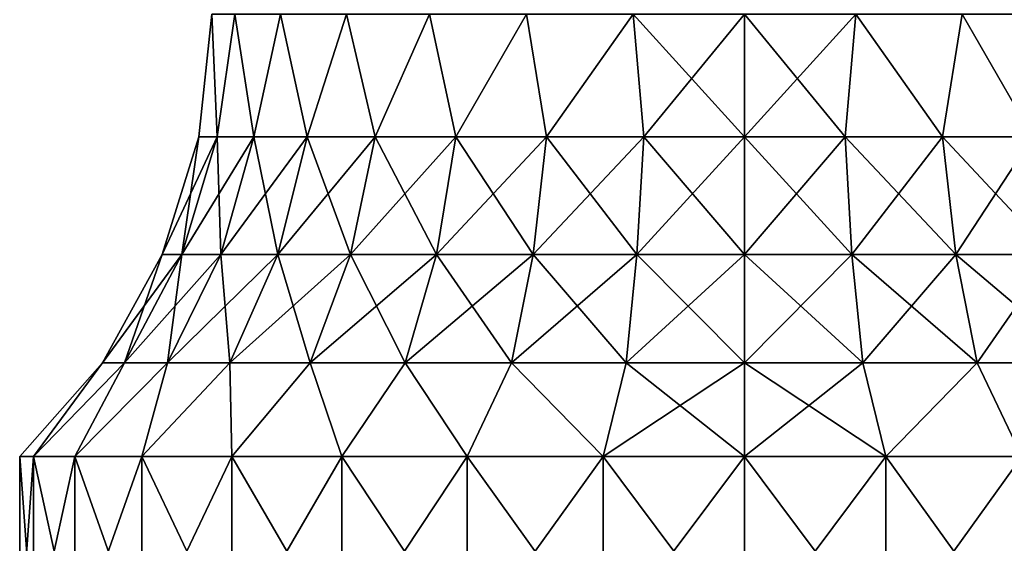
# Model space of a CAD drawing. Header units: millimetres. Extents: x -139 to 139, y -32 to 1264.
# Tile 207 of 256: x 41.8 to 57.42, y 791.17 to 799.48. Entities that reach past the tile are written whole.
import ezdxf

# ---------------------------------------------------------------- set-up
doc = ezdxf.new("R2010")
doc.units = ezdxf.units.MM
doc.header["$LTSCALE"] = 26.699852
for name, color, linetype in [('337', 7, 'CONTINUOUS'), ('338', 7, 'CONTINUOUS'), ('340', 7, 'CONTINUOUS'), ('341', 7, 'CONTINUOUS')]:
    doc.layers.add(name, color=color, linetype=linetype)

msp = doc.modelspace()

# ---------------------------------------------------------------- linework, layer by layer
at = {"layer": '337', "color": 7, "linetype": 'CONTINUOUS', "true_color": 0xa2afbf}
for points in [[(55.544, 789.55, -15.779), (53.3, 789.55, -16), (55.543, 792.55, -15.779), (55.544, 789.55, -15.779)], [(55.543, 792.55, -15.779), (53.3, 789.55, -16), (53.3, 792.55, -16), (55.543, 792.55, -15.779)], [(53.3, 789.55, 7), (55.544, 789.55, 6.779), (53.3, 792.55, 7), (53.3, 789.55, 7)], [(53.3, 792.55, 7), (55.544, 789.55, 6.779), (55.543, 792.55, 6.779), (53.3, 792.55, 7)], [(55.544, 789.55, 6.779), (57.702, 789.55, 6.124), (55.543, 792.55, 6.779), (55.544, 789.55, 6.779)], [(55.543, 792.55, 6.779), (57.702, 789.55, 6.124), (57.701, 792.55, 6.125), (55.543, 792.55, 6.779)], [(57.701, 792.55, -15.125), (55.544, 789.55, -15.779), (55.543, 792.55, -15.779), (57.701, 792.55, -15.125)], [(57.702, 789.55, -15.124), (55.544, 789.55, -15.779), (57.701, 792.55, -15.125), (57.702, 789.55, -15.124)]]:
    msp.add_3dface(points, dxfattribs=at)
at = {"layer": '338', "color": 7, "linetype": 'CONTINUOUS', "true_color": 0xa2afbf}
for points in [[(53.3, 797.621, -13.197), (53.3, 799.564, -13), (55.067, 799.564, -12.814), (53.3, 797.621, -13.197)], [(54.898, 797.621, -13.049), (53.3, 797.621, -13.197), (55.067, 799.564, -12.814), (54.898, 797.621, -13.049)], [(53.3, 797.621, 4.197), (54.898, 797.621, 4.049), (53.3, 799.564, 4), (53.3, 797.621, 4.197)], [(53.3, 799.564, 4), (54.898, 797.621, 4.049), (55.067, 799.564, 3.814), (53.3, 799.564, 4)], [(56.442, 797.621, -12.609), (54.898, 797.621, -13.049), (55.067, 799.564, -12.814), (56.442, 797.621, -12.609)], [(54.898, 797.621, 4.049), (56.442, 797.621, 3.609), (55.067, 799.564, 3.814), (54.898, 797.621, 4.049)], [(56.757, 799.564, -12.265), (56.442, 797.621, -12.609), (55.067, 799.564, -12.814), (56.757, 799.564, -12.265)], [(55.067, 799.564, 3.814), (56.442, 797.621, 3.609), (56.757, 799.564, 3.265), (55.067, 799.564, 3.814)], [(57.878, 797.621, -11.894), (56.442, 797.621, -12.609), (56.757, 799.564, -12.265), (57.878, 797.621, -11.894)], [(56.442, 797.621, 3.609), (57.878, 797.621, 2.894), (56.757, 799.564, 3.265), (56.442, 797.621, 3.609)], [(58.296, 799.564, -11.377), (57.878, 797.621, -11.894), (56.757, 799.564, -12.265), (58.296, 799.564, -11.377)], [(56.757, 799.564, 3.265), (57.878, 797.621, 2.894), (58.296, 799.564, 2.377), (56.757, 799.564, 3.265)], [(53.3, 797.621, -13.197), (54.898, 797.621, -13.049), (53.3, 795.752, -13.781), (53.3, 797.621, -13.197)], [(53.3, 795.752, -13.781), (54.898, 797.621, -13.049), (55.005, 795.752, -13.623), (53.3, 795.752, -13.781)], [(54.898, 797.621, 4.049), (53.3, 797.621, 4.197), (55.005, 795.752, 4.623), (54.898, 797.621, 4.049)], [(55.005, 795.752, 4.623), (53.3, 797.621, 4.197), (53.3, 795.752, 4.781), (55.005, 795.752, 4.623)], [(54.898, 797.621, -13.049), (56.442, 797.621, -12.609), (55.005, 795.752, -13.623), (54.898, 797.621, -13.049)], [(56.442, 797.621, 3.609), (54.898, 797.621, 4.049), (56.653, 795.752, 4.154), (56.442, 797.621, 3.609)], [(56.653, 795.752, 4.154), (54.898, 797.621, 4.049), (55.005, 795.752, 4.623), (56.653, 795.752, 4.154)], [(55.005, 795.752, -13.623), (56.442, 797.621, -12.609), (56.653, 795.752, -13.154), (55.005, 795.752, -13.623)], [(56.442, 797.621, -12.609), (57.878, 797.621, -11.894), (56.653, 795.752, -13.154), (56.442, 797.621, -12.609)], [(57.878, 797.621, 2.894), (56.442, 797.621, 3.609), (58.186, 795.752, 3.391), (57.878, 797.621, 2.894)], [(58.186, 795.752, 3.391), (56.442, 797.621, 3.609), (56.653, 795.752, 4.154), (58.186, 795.752, 3.391)], [(56.653, 795.752, -13.154), (57.878, 797.621, -11.894), (58.186, 795.752, -12.391), (56.653, 795.752, -13.154)], [(53.3, 795.752, -13.781), (55.005, 795.752, -13.623), (53.3, 794.037, -14.729), (53.3, 795.752, -13.781)], [(53.3, 794.037, -14.729), (55.005, 795.752, -13.623), (55.179, 794.037, -14.554), (53.3, 794.037, -14.729)], [(55.005, 795.752, 4.623), (53.3, 795.752, 4.781), (55.179, 794.037, 5.554), (55.005, 795.752, 4.623)], [(55.179, 794.037, 5.554), (53.3, 795.752, 4.781), (53.3, 794.037, 5.729), (55.179, 794.037, 5.554)], [(55.005, 795.752, -13.623), (56.653, 795.752, -13.154), (55.179, 794.037, -14.554), (55.005, 795.752, -13.623)], [(56.653, 795.752, 4.154), (55.005, 795.752, 4.623), (56.995, 794.037, 5.038), (56.653, 795.752, 4.154)], [(56.995, 794.037, 5.038), (55.005, 795.752, 4.623), (55.179, 794.037, 5.554), (56.995, 794.037, 5.038)], [(55.179, 794.037, -14.554), (56.653, 795.752, -13.154), (56.995, 794.037, -14.038), (55.179, 794.037, -14.554)], [(56.653, 795.752, -13.154), (58.186, 795.752, -12.391), (56.995, 794.037, -14.038), (56.653, 795.752, -13.154)], [(58.186, 795.752, 3.391), (56.653, 795.752, 4.154), (58.685, 794.037, 4.196), (58.186, 795.752, 3.391)], [(58.685, 794.037, 4.196), (56.653, 795.752, 4.154), (56.995, 794.037, 5.038), (58.685, 794.037, 4.196)], [(56.995, 794.037, -14.038), (58.186, 795.752, -12.391), (58.685, 794.037, -13.196), (56.995, 794.037, -14.038)], [(53.3, 792.55, 7), (55.543, 792.55, 6.779), (53.3, 794.037, 5.729), (53.3, 792.55, 7)], [(55.543, 792.55, 6.779), (55.179, 794.037, 5.554), (53.3, 794.037, 5.729), (55.543, 792.55, 6.779)], [(55.543, 792.55, -15.779), (53.3, 792.55, -16), (55.179, 794.037, -14.554), (55.543, 792.55, -15.779)], [(53.3, 792.55, -16), (53.3, 794.037, -14.729), (55.179, 794.037, -14.554), (53.3, 792.55, -16)], [(55.543, 792.55, 6.779), (56.995, 794.037, 5.038), (55.179, 794.037, 5.554), (55.543, 792.55, 6.779)], [(55.543, 792.55, -15.779), (55.179, 794.037, -14.554), (56.995, 794.037, -14.038), (55.543, 792.55, -15.779)], [(55.543, 792.55, 6.779), (57.701, 792.55, 6.125), (56.995, 794.037, 5.038), (55.543, 792.55, 6.779)], [(57.701, 792.55, -15.125), (55.543, 792.55, -15.779), (56.995, 794.037, -14.038), (57.701, 792.55, -15.125)], [(57.701, 792.55, 6.125), (58.685, 794.037, 4.196), (56.995, 794.037, 5.038), (57.701, 792.55, 6.125)], [(57.701, 792.55, -15.125), (56.995, 794.037, -14.038), (58.685, 794.037, -13.196), (57.701, 792.55, -15.125)]]:
    msp.add_3dface(points, dxfattribs=at)
at = {"layer": '340', "color": 7, "linetype": 'CONTINUOUS', "true_color": 0xa2afbf}
for points in [[(41.801, 789.55, -4.5), (42.021, 789.55, -2.257), (41.8, 792.55, -4.5), (41.801, 789.55, -4.5)], [(42.021, 792.55, -6.744), (41.801, 789.55, -4.5), (41.8, 792.55, -4.5), (42.021, 792.55, -6.744)], [(41.8, 792.55, -4.5), (42.021, 789.55, -2.257), (42.021, 792.55, -2.257), (41.8, 792.55, -4.5)], [(42.021, 789.55, -6.743), (41.801, 789.55, -4.5), (42.021, 792.55, -6.744), (42.021, 789.55, -6.743)], [(42.675, 789.55, -8.9), (42.021, 789.55, -6.743), (42.675, 792.55, -8.901), (42.675, 789.55, -8.9)], [(42.675, 792.55, -8.901), (42.021, 789.55, -6.743), (42.021, 792.55, -6.744), (42.675, 792.55, -8.901)], [(42.021, 789.55, -2.257), (42.675, 789.55, -0.1), (42.021, 792.55, -2.257), (42.021, 789.55, -2.257)], [(42.021, 792.55, -2.257), (42.675, 789.55, -0.1), (42.675, 792.55, -0.099), (42.021, 792.55, -2.257)], [(43.738, 789.55, -10.888), (42.675, 789.55, -8.9), (43.738, 792.55, -10.889), (43.738, 789.55, -10.888)], [(43.738, 792.55, -10.889), (42.675, 789.55, -8.9), (42.675, 792.55, -8.901), (43.738, 792.55, -10.889)], [(42.675, 789.55, -0.1), (43.738, 789.55, 1.888), (42.675, 792.55, -0.099), (42.675, 789.55, -0.1)], [(42.675, 792.55, -0.099), (43.738, 789.55, 1.888), (43.738, 792.55, 1.889), (42.675, 792.55, -0.099)], [(45.167, 789.55, -12.63), (43.738, 789.55, -10.888), (45.168, 792.55, -12.632), (45.167, 789.55, -12.63)], [(45.168, 792.55, -12.632), (43.738, 789.55, -10.888), (43.738, 792.55, -10.889), (45.168, 792.55, -12.632)], [(43.738, 789.55, 1.888), (45.167, 789.55, 3.63), (43.738, 792.55, 1.889), (43.738, 789.55, 1.888)], [(43.738, 792.55, 1.889), (45.167, 789.55, 3.63), (45.168, 792.55, 3.632), (43.738, 792.55, 1.889)], [(46.91, 789.55, -14.061), (45.167, 789.55, -12.63), (46.911, 792.55, -14.062), (46.91, 789.55, -14.061)], [(46.911, 792.55, -14.062), (45.167, 789.55, -12.63), (45.168, 792.55, -12.632), (46.911, 792.55, -14.062)], [(45.167, 789.55, 3.63), (46.91, 789.55, 5.061), (45.168, 792.55, 3.632), (45.167, 789.55, 3.63)], [(45.168, 792.55, 3.632), (46.91, 789.55, 5.061), (46.911, 792.55, 5.062), (45.168, 792.55, 3.632)], [(48.898, 789.55, -15.124), (46.91, 789.55, -14.061), (48.899, 792.55, -15.125), (48.898, 789.55, -15.124)], [(48.899, 792.55, -15.125), (46.91, 789.55, -14.061), (46.911, 792.55, -14.062), (48.899, 792.55, -15.125)], [(46.91, 789.55, 5.061), (48.898, 789.55, 6.124), (46.911, 792.55, 5.062), (46.91, 789.55, 5.061)], [(46.911, 792.55, 5.062), (48.898, 789.55, 6.124), (48.899, 792.55, 6.125), (46.911, 792.55, 5.062)], [(51.055, 789.55, -15.779), (48.898, 789.55, -15.124), (51.056, 792.55, -15.779), (51.055, 789.55, -15.779)], [(51.056, 792.55, -15.779), (48.898, 789.55, -15.124), (48.899, 792.55, -15.125), (51.056, 792.55, -15.779)], [(48.898, 789.55, 6.124), (51.055, 789.55, 6.779), (48.899, 792.55, 6.125), (48.898, 789.55, 6.124)], [(48.899, 792.55, 6.125), (51.055, 789.55, 6.779), (51.056, 792.55, 6.779), (48.899, 792.55, 6.125)], [(53.3, 789.55, -16), (51.055, 789.55, -15.779), (53.3, 792.55, -16), (53.3, 789.55, -16)], [(53.3, 792.55, -16), (51.055, 789.55, -15.779), (51.056, 792.55, -15.779), (53.3, 792.55, -16)], [(51.055, 789.55, 6.779), (53.3, 789.55, 7), (51.056, 792.55, 6.779), (51.055, 789.55, 6.779)], [(53.3, 789.55, 7), (53.3, 792.55, 7), (51.056, 792.55, 6.779), (53.3, 789.55, 7)]]:
    msp.add_3dface(points, dxfattribs=at)
at = {"layer": '341', "color": 7, "linetype": 'CONTINUOUS', "true_color": 0xa2afbf}
for points in [[(44.935, 797.621, -6.88), (44.641, 797.621, -5.302), (44.847, 799.564, -5.388), (44.935, 797.621, -6.88)], [(44.641, 797.621, -5.302), (44.641, 797.621, -3.698), (44.847, 799.564, -5.388), (44.641, 797.621, -5.302)], [(44.641, 797.621, -3.698), (44.935, 797.621, -2.12), (44.847, 799.564, -3.612), (44.641, 797.621, -3.698)], [(44.847, 799.564, -5.388), (44.641, 797.621, -3.698), (44.847, 799.564, -3.612), (44.847, 799.564, -5.388)], [(45.216, 799.564, -7.127), (44.935, 797.621, -6.88), (44.847, 799.564, -5.388), (45.216, 799.564, -7.127)], [(44.847, 799.564, -3.612), (44.935, 797.621, -2.12), (45.216, 799.564, -1.873), (44.847, 799.564, -3.612)], [(45.515, 797.621, -8.376), (44.935, 797.621, -6.88), (45.216, 799.564, -7.127), (45.515, 797.621, -8.376)], [(44.935, 797.621, -2.12), (45.515, 797.621, -0.624), (45.216, 799.564, -1.873), (44.935, 797.621, -2.12)], [(45.939, 799.564, -8.75), (45.515, 797.621, -8.376), (45.216, 799.564, -7.127), (45.939, 799.564, -8.75)], [(45.216, 799.564, -1.873), (45.515, 797.621, -0.624), (45.939, 799.564, -0.25), (45.216, 799.564, -1.873)], [(46.36, 797.621, -9.741), (45.515, 797.621, -8.376), (45.939, 799.564, -8.75), (46.36, 797.621, -9.741)], [(45.515, 797.621, -0.624), (46.36, 797.621, 0.741), (45.939, 799.564, -0.25), (45.515, 797.621, -0.624)], [(46.983, 799.564, -10.188), (46.36, 797.621, -9.741), (45.939, 799.564, -8.75), (46.983, 799.564, -10.188)], [(45.939, 799.564, -0.25), (46.36, 797.621, 0.741), (46.983, 799.564, 1.188), (45.939, 799.564, -0.25)], [(47.441, 797.621, -10.927), (46.36, 797.621, -9.741), (46.983, 799.564, -10.188), (47.441, 797.621, -10.927)], [(46.36, 797.621, 0.741), (47.441, 797.621, 1.927), (46.983, 799.564, 1.188), (46.36, 797.621, 0.741)], [(48.304, 799.564, -11.377), (47.441, 797.621, -10.927), (46.983, 799.564, -10.188), (48.304, 799.564, -11.377)], [(46.983, 799.564, 1.188), (47.441, 797.621, 1.927), (48.304, 799.564, 2.377), (46.983, 799.564, 1.188)], [(48.722, 797.621, -11.894), (47.441, 797.621, -10.927), (48.304, 799.564, -11.377), (48.722, 797.621, -11.894)], [(47.441, 797.621, 1.927), (48.722, 797.621, 2.894), (48.304, 799.564, 2.377), (47.441, 797.621, 1.927)], [(49.843, 799.564, -12.265), (48.722, 797.621, -11.894), (48.304, 799.564, -11.377), (49.843, 799.564, -12.265)], [(48.304, 799.564, 2.377), (48.722, 797.621, 2.894), (49.843, 799.564, 3.265), (48.304, 799.564, 2.377)], [(50.158, 797.621, -12.609), (48.722, 797.621, -11.894), (49.843, 799.564, -12.265), (50.158, 797.621, -12.609)], [(48.722, 797.621, 2.894), (50.158, 797.621, 3.609), (49.843, 799.564, 3.265), (48.722, 797.621, 2.894)], [(51.533, 799.564, -12.814), (50.158, 797.621, -12.609), (49.843, 799.564, -12.265), (51.533, 799.564, -12.814)], [(49.843, 799.564, 3.265), (50.158, 797.621, 3.609), (51.533, 799.564, 3.814), (49.843, 799.564, 3.265)], [(51.702, 797.621, -13.049), (50.158, 797.621, -12.609), (51.533, 799.564, -12.814), (51.702, 797.621, -13.049)], [(50.158, 797.621, 3.609), (51.702, 797.621, 4.049), (51.533, 799.564, 3.814), (50.158, 797.621, 3.609)], [(53.3, 799.564, -13), (51.702, 797.621, -13.049), (51.533, 799.564, -12.814), (53.3, 799.564, -13)], [(53.3, 797.621, 4.197), (53.3, 799.564, 4), (51.533, 799.564, 3.814), (53.3, 797.621, 4.197)], [(51.702, 797.621, 4.049), (53.3, 797.621, 4.197), (51.533, 799.564, 3.814), (51.702, 797.621, 4.049)], [(53.3, 799.564, -13), (53.3, 797.621, -13.197), (51.702, 797.621, -13.049), (53.3, 799.564, -13)], [(44.374, 795.752, -7.04), (44.059, 795.752, -5.356), (44.935, 797.621, -6.88), (44.374, 795.752, -7.04)], [(44.059, 795.752, -5.356), (44.059, 795.752, -3.644), (44.641, 797.621, -5.302), (44.059, 795.752, -5.356)], [(44.935, 797.621, -6.88), (44.059, 795.752, -5.356), (44.641, 797.621, -5.302), (44.935, 797.621, -6.88)], [(44.059, 795.752, -3.644), (44.374, 795.752, -1.96), (44.641, 797.621, -3.698), (44.059, 795.752, -3.644)], [(44.641, 797.621, -5.302), (44.059, 795.752, -3.644), (44.641, 797.621, -3.698), (44.641, 797.621, -5.302)], [(44.992, 795.752, -8.637), (44.374, 795.752, -7.04), (45.515, 797.621, -8.376), (44.992, 795.752, -8.637)], [(45.515, 797.621, -8.376), (44.374, 795.752, -7.04), (44.935, 797.621, -6.88), (45.515, 797.621, -8.376)], [(44.374, 795.752, -1.96), (44.992, 795.752, -0.363), (44.935, 797.621, -2.12), (44.374, 795.752, -1.96)], [(44.641, 797.621, -3.698), (44.374, 795.752, -1.96), (44.935, 797.621, -2.12), (44.641, 797.621, -3.698)], [(44.935, 797.621, -2.12), (44.992, 795.752, -0.363), (45.515, 797.621, -0.624), (44.935, 797.621, -2.12)], [(45.894, 795.752, -10.093), (44.992, 795.752, -8.637), (46.36, 797.621, -9.741), (45.894, 795.752, -10.093)], [(46.36, 797.621, -9.741), (44.992, 795.752, -8.637), (45.515, 797.621, -8.376), (46.36, 797.621, -9.741)], [(44.992, 795.752, -0.363), (45.894, 795.752, 1.093), (45.515, 797.621, -0.624), (44.992, 795.752, -0.363)], [(45.515, 797.621, -0.624), (45.894, 795.752, 1.093), (46.36, 797.621, 0.741), (45.515, 797.621, -0.624)], [(47.048, 795.752, -11.359), (45.894, 795.752, -10.093), (47.441, 797.621, -10.927), (47.048, 795.752, -11.359)], [(47.441, 797.621, -10.927), (45.894, 795.752, -10.093), (46.36, 797.621, -9.741), (47.441, 797.621, -10.927)], [(45.894, 795.752, 1.093), (47.048, 795.752, 2.359), (46.36, 797.621, 0.741), (45.894, 795.752, 1.093)], [(46.36, 797.621, 0.741), (47.048, 795.752, 2.359), (47.441, 797.621, 1.927), (46.36, 797.621, 0.741)], [(48.414, 795.752, -12.391), (47.048, 795.752, -11.359), (48.722, 797.621, -11.894), (48.414, 795.752, -12.391)], [(48.722, 797.621, -11.894), (47.048, 795.752, -11.359), (47.441, 797.621, -10.927), (48.722, 797.621, -11.894)], [(47.048, 795.752, 2.359), (48.414, 795.752, 3.391), (47.441, 797.621, 1.927), (47.048, 795.752, 2.359)], [(47.441, 797.621, 1.927), (48.414, 795.752, 3.391), (48.722, 797.621, 2.894), (47.441, 797.621, 1.927)], [(49.947, 795.752, -13.154), (48.414, 795.752, -12.391), (50.158, 797.621, -12.609), (49.947, 795.752, -13.154)], [(50.158, 797.621, -12.609), (48.414, 795.752, -12.391), (48.722, 797.621, -11.894), (50.158, 797.621, -12.609)], [(48.414, 795.752, 3.391), (49.947, 795.752, 4.154), (48.722, 797.621, 2.894), (48.414, 795.752, 3.391)], [(48.722, 797.621, 2.894), (49.947, 795.752, 4.154), (50.158, 797.621, 3.609), (48.722, 797.621, 2.894)], [(51.595, 795.752, -13.623), (49.947, 795.752, -13.154), (51.702, 797.621, -13.049), (51.595, 795.752, -13.623)], [(51.702, 797.621, -13.049), (49.947, 795.752, -13.154), (50.158, 797.621, -12.609), (51.702, 797.621, -13.049)], [(49.947, 795.752, 4.154), (51.595, 795.752, 4.623), (50.158, 797.621, 3.609), (49.947, 795.752, 4.154)], [(50.158, 797.621, 3.609), (51.595, 795.752, 4.623), (51.702, 797.621, 4.049), (50.158, 797.621, 3.609)], [(53.3, 797.621, -13.197), (53.3, 795.752, -13.781), (51.595, 795.752, -13.623), (53.3, 797.621, -13.197)], [(53.3, 797.621, -13.197), (51.595, 795.752, -13.623), (51.702, 797.621, -13.049), (53.3, 797.621, -13.197)], [(51.595, 795.752, 4.623), (53.3, 795.752, 4.781), (51.702, 797.621, 4.049), (51.595, 795.752, 4.623)], [(53.3, 795.752, 4.781), (53.3, 797.621, 4.197), (51.702, 797.621, 4.049), (53.3, 795.752, 4.781)], [(43.462, 794.037, -7.299), (43.115, 794.037, -5.444), (44.374, 795.752, -7.04), (43.462, 794.037, -7.299)], [(43.115, 794.037, -5.444), (43.115, 794.037, -3.556), (44.059, 795.752, -5.356), (43.115, 794.037, -5.444)], [(44.374, 795.752, -7.04), (43.115, 794.037, -5.444), (44.059, 795.752, -5.356), (44.374, 795.752, -7.04)], [(43.115, 794.037, -3.556), (43.462, 794.037, -1.701), (44.059, 795.752, -3.644), (43.115, 794.037, -3.556)], [(44.059, 795.752, -5.356), (43.115, 794.037, -3.556), (44.059, 795.752, -3.644), (44.059, 795.752, -5.356)], [(44.144, 794.037, -9.059), (43.462, 794.037, -7.299), (44.992, 795.752, -8.637), (44.144, 794.037, -9.059)], [(44.992, 795.752, -8.637), (43.462, 794.037, -7.299), (44.374, 795.752, -7.04), (44.992, 795.752, -8.637)], [(43.462, 794.037, -1.701), (44.144, 794.037, 0.059), (44.374, 795.752, -1.96), (43.462, 794.037, -1.701)], [(44.059, 795.752, -3.644), (43.462, 794.037, -1.701), (44.374, 795.752, -1.96), (44.059, 795.752, -3.644)], [(45.137, 794.037, -10.664), (44.144, 794.037, -9.059), (45.894, 795.752, -10.093), (45.137, 794.037, -10.664)], [(45.894, 795.752, -10.093), (44.144, 794.037, -9.059), (44.992, 795.752, -8.637), (45.894, 795.752, -10.093)], [(44.144, 794.037, 0.059), (45.137, 794.037, 1.664), (44.992, 795.752, -0.363), (44.144, 794.037, 0.059)], [(44.374, 795.752, -1.96), (44.144, 794.037, 0.059), (44.992, 795.752, -0.363), (44.374, 795.752, -1.96)], [(44.992, 795.752, -0.363), (45.137, 794.037, 1.664), (45.894, 795.752, 1.093), (44.992, 795.752, -0.363)], [(46.409, 794.037, -12.059), (45.137, 794.037, -10.664), (47.048, 795.752, -11.359), (46.409, 794.037, -12.059)], [(47.048, 795.752, -11.359), (45.137, 794.037, -10.664), (45.894, 795.752, -10.093), (47.048, 795.752, -11.359)], [(45.137, 794.037, 1.664), (46.409, 794.037, 3.059), (45.894, 795.752, 1.093), (45.137, 794.037, 1.664)], [(45.894, 795.752, 1.093), (46.409, 794.037, 3.059), (47.048, 795.752, 2.359), (45.894, 795.752, 1.093)], [(47.915, 794.037, -13.196), (46.409, 794.037, -12.059), (48.414, 795.752, -12.391), (47.915, 794.037, -13.196)], [(48.414, 795.752, -12.391), (46.409, 794.037, -12.059), (47.048, 795.752, -11.359), (48.414, 795.752, -12.391)], [(46.409, 794.037, 3.059), (47.915, 794.037, 4.196), (47.048, 795.752, 2.359), (46.409, 794.037, 3.059)], [(47.048, 795.752, 2.359), (47.915, 794.037, 4.196), (48.414, 795.752, 3.391), (47.048, 795.752, 2.359)], [(49.605, 794.037, -14.038), (47.915, 794.037, -13.196), (49.947, 795.752, -13.154), (49.605, 794.037, -14.038)], [(49.947, 795.752, -13.154), (47.915, 794.037, -13.196), (48.414, 795.752, -12.391), (49.947, 795.752, -13.154)], [(47.915, 794.037, 4.196), (49.605, 794.037, 5.038), (48.414, 795.752, 3.391), (47.915, 794.037, 4.196)], [(48.414, 795.752, 3.391), (49.605, 794.037, 5.038), (49.947, 795.752, 4.154), (48.414, 795.752, 3.391)], [(51.421, 794.037, -14.554), (49.605, 794.037, -14.038), (51.595, 795.752, -13.623), (51.421, 794.037, -14.554)], [(51.595, 795.752, -13.623), (49.605, 794.037, -14.038), (49.947, 795.752, -13.154), (51.595, 795.752, -13.623)], [(49.605, 794.037, 5.038), (51.421, 794.037, 5.554), (49.947, 795.752, 4.154), (49.605, 794.037, 5.038)], [(49.947, 795.752, 4.154), (51.421, 794.037, 5.554), (51.595, 795.752, 4.623), (49.947, 795.752, 4.154)], [(53.3, 795.752, -13.781), (53.3, 794.037, -14.729), (51.421, 794.037, -14.554), (53.3, 795.752, -13.781)], [(53.3, 795.752, -13.781), (51.421, 794.037, -14.554), (51.595, 795.752, -13.623), (53.3, 795.752, -13.781)], [(51.421, 794.037, 5.554), (53.3, 794.037, 5.729), (51.595, 795.752, 4.623), (51.421, 794.037, 5.554)], [(53.3, 794.037, 5.729), (53.3, 795.752, 4.781), (51.595, 795.752, 4.623), (53.3, 794.037, 5.729)], [(42.021, 792.55, -6.744), (41.8, 792.55, -4.5), (43.115, 794.037, -5.444), (42.021, 792.55, -6.744)], [(41.8, 792.55, -4.5), (42.021, 792.55, -2.257), (43.115, 794.037, -3.556), (41.8, 792.55, -4.5)], [(43.115, 794.037, -5.444), (41.8, 792.55, -4.5), (43.115, 794.037, -3.556), (43.115, 794.037, -5.444)], [(42.675, 792.55, -8.901), (42.021, 792.55, -6.744), (43.462, 794.037, -7.299), (42.675, 792.55, -8.901)], [(43.462, 794.037, -7.299), (42.021, 792.55, -6.744), (43.115, 794.037, -5.444), (43.462, 794.037, -7.299)], [(42.021, 792.55, -2.257), (42.675, 792.55, -0.099), (43.462, 794.037, -1.701), (42.021, 792.55, -2.257)], [(43.115, 794.037, -3.556), (42.021, 792.55, -2.257), (43.462, 794.037, -1.701), (43.115, 794.037, -3.556)], [(43.738, 792.55, -10.889), (42.675, 792.55, -8.901), (44.144, 794.037, -9.059), (43.738, 792.55, -10.889)], [(44.144, 794.037, -9.059), (42.675, 792.55, -8.901), (43.462, 794.037, -7.299), (44.144, 794.037, -9.059)], [(42.675, 792.55, -0.099), (43.738, 792.55, 1.889), (44.144, 794.037, 0.059), (42.675, 792.55, -0.099)], [(43.462, 794.037, -1.701), (42.675, 792.55, -0.099), (44.144, 794.037, 0.059), (43.462, 794.037, -1.701)], [(45.168, 792.55, -12.632), (43.738, 792.55, -10.889), (45.137, 794.037, -10.664), (45.168, 792.55, -12.632)], [(45.137, 794.037, -10.664), (43.738, 792.55, -10.889), (44.144, 794.037, -9.059), (45.137, 794.037, -10.664)], [(43.738, 792.55, 1.889), (45.168, 792.55, 3.632), (45.137, 794.037, 1.664), (43.738, 792.55, 1.889)], [(44.144, 794.037, 0.059), (43.738, 792.55, 1.889), (45.137, 794.037, 1.664), (44.144, 794.037, 0.059)], [(46.409, 794.037, -12.059), (45.168, 792.55, -12.632), (45.137, 794.037, -10.664), (46.409, 794.037, -12.059)], [(45.137, 794.037, 1.664), (45.168, 792.55, 3.632), (46.409, 794.037, 3.059), (45.137, 794.037, 1.664)], [(46.911, 792.55, -14.062), (45.168, 792.55, -12.632), (46.409, 794.037, -12.059), (46.911, 792.55, -14.062)], [(45.168, 792.55, 3.632), (46.911, 792.55, 5.062), (46.409, 794.037, 3.059), (45.168, 792.55, 3.632)], [(47.915, 794.037, -13.196), (46.911, 792.55, -14.062), (46.409, 794.037, -12.059), (47.915, 794.037, -13.196)], [(46.409, 794.037, 3.059), (46.911, 792.55, 5.062), (47.915, 794.037, 4.196), (46.409, 794.037, 3.059)], [(48.899, 792.55, -15.125), (46.911, 792.55, -14.062), (47.915, 794.037, -13.196), (48.899, 792.55, -15.125)], [(46.911, 792.55, 5.062), (48.899, 792.55, 6.125), (47.915, 794.037, 4.196), (46.911, 792.55, 5.062)], [(49.605, 794.037, -14.038), (48.899, 792.55, -15.125), (47.915, 794.037, -13.196), (49.605, 794.037, -14.038)], [(47.915, 794.037, 4.196), (48.899, 792.55, 6.125), (49.605, 794.037, 5.038), (47.915, 794.037, 4.196)], [(51.056, 792.55, -15.779), (48.899, 792.55, -15.125), (49.605, 794.037, -14.038), (51.056, 792.55, -15.779)], [(48.899, 792.55, 6.125), (51.056, 792.55, 6.779), (49.605, 794.037, 5.038), (48.899, 792.55, 6.125)], [(51.421, 794.037, -14.554), (51.056, 792.55, -15.779), (49.605, 794.037, -14.038), (51.421, 794.037, -14.554)], [(49.605, 794.037, 5.038), (51.056, 792.55, 6.779), (51.421, 794.037, 5.554), (49.605, 794.037, 5.038)], [(51.056, 792.55, 6.779), (53.3, 792.55, 7), (51.421, 794.037, 5.554), (51.056, 792.55, 6.779)], [(53.3, 794.037, -14.729), (53.3, 792.55, -16), (51.056, 792.55, -15.779), (53.3, 794.037, -14.729)], [(53.3, 794.037, -14.729), (51.056, 792.55, -15.779), (51.421, 794.037, -14.554), (53.3, 794.037, -14.729)], [(53.3, 792.55, 7), (53.3, 794.037, 5.729), (51.421, 794.037, 5.554), (53.3, 792.55, 7)]]:
    msp.add_3dface(points, dxfattribs=at)

doc.saveas('drawing.dxf')
